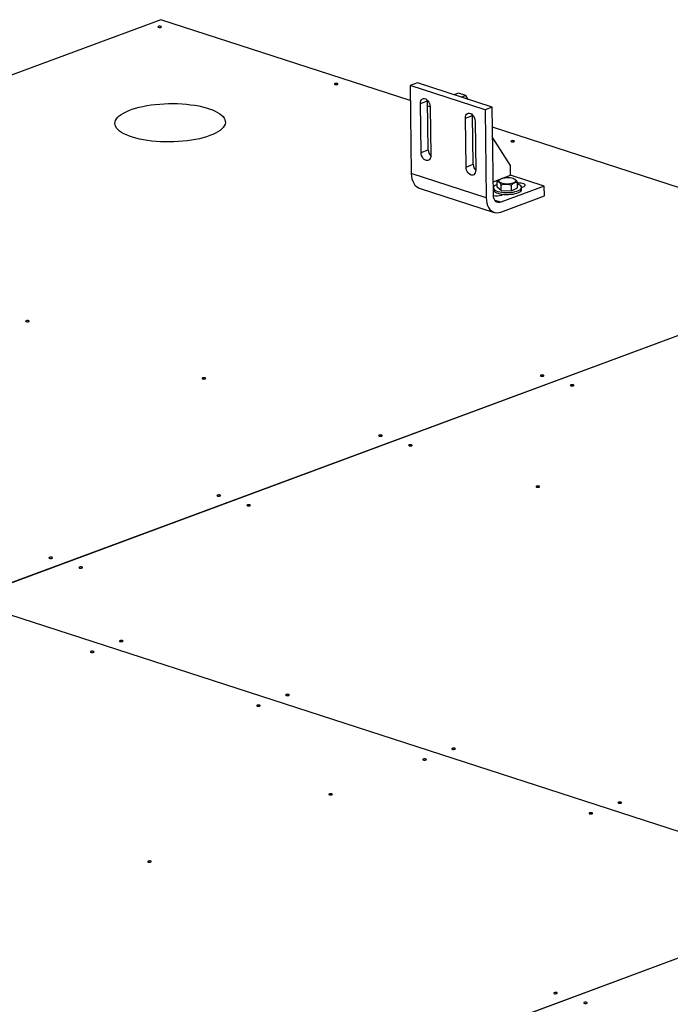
# Model space of a CAD drawing. Header units: millimetres. Extents: x 5 to 589, y 5 to 415.
# Tile 31 of 70: x 328 to 360, y 85 to 132. Entities that reach past the tile are written whole.
import ezdxf

# ---------------------------------------------------------------- set-up
doc = ezdxf.new("R2010")
doc.units = ezdxf.units.MM
doc.layers.add('TRAIT-FORT', color=4, linetype='Continuous', lineweight=25)

msp = doc.modelspace()

# ---------------------------------------------------------------- linework, layer by layer
at = {"layer": 'TRAIT-FORT', "color": 4, "linetype": 'Continuous', "lineweight": 25}
for p, q in [((335.12, 132.397), (326.354, 129.148)), ((347.089, 128.521), (335.12, 132.397)), ((347.427, 129.366), (347.08, 129.238)), ((351.023, 128.202), (347.427, 129.366)), ((350.675, 128.073), (347.08, 129.238)), ((347.08, 129.238), (347.135, 125.018)), ((349.394, 128.878), (349.181, 128.799)), ((349.754, 128.761), (349.394, 128.878)), ((347.575, 128.377), (347.922, 128.506)), ((347.922, 128.506), (347.922, 128.52)), ((347.953, 126.161), (347.922, 128.506)), ((349.754, 128.761), (349.541, 128.682)), ((349.872, 128.575), (349.754, 128.761)), ((347.605, 126.033), (347.575, 128.377)), ((348.042, 128.212), (347.925, 128.25)), ((348.042, 128.226), (348.073, 125.881)), ((351.023, 128.202), (350.675, 128.073)), ((350.675, 128.073), (350.731, 123.853)), ((351.078, 123.982), (351.023, 128.202)), ((349.732, 127.679), (350.079, 127.807)), ((349.762, 125.334), (349.732, 127.679)), ((350.079, 127.807), (350.079, 127.828)), ((350.11, 125.463), (350.079, 127.807)), ((350.199, 127.527), (350.23, 125.183)), ((370.166, 121.048), (351.035, 127.243)), ((351.892, 125.407), (351.042, 126.741)), ((347.605, 126.033), (347.953, 126.161)), ((349.762, 125.334), (350.11, 125.463)), ((351.898, 124.939), (351.892, 125.407)), ((350.731, 123.853), (347.135, 125.018)), ((351.069, 124.631), (351.898, 124.939)), ((351.263, 124.36), (351.259, 124.641)), ((351.435, 124.759), (351.418, 124.752)), ((353.516, 124.415), (351.898, 124.939)), ((352.086, 124.755), (352.055, 124.767)), ((347.522, 124.324), (351.117, 123.16)), ((351.075, 124.336), (351.077, 124.243)), ((351.101, 124.181), (351.076, 124.172)), ((351.455, 124.206), (351.263, 124.36)), ((353.516, 124.415), (351.432, 123.642)), ((351.455, 124.206), (351.452, 124.487)), ((351.455, 124.206), (351.943, 124.191)), ((351.943, 124.191), (351.939, 124.472)), ((351.943, 124.191), (352.237, 124.33)), ((352.237, 124.33), (352.234, 124.612)), ((352.425, 124.347), (352.51, 124.379)), ((352.426, 124.26), (352.425, 124.354)), ((353.522, 123.946), (353.516, 124.415)), ((351.432, 123.642), (351.146, 123.735)), ((351.438, 123.173), (353.522, 123.946)), ((351.467, 123.992), (351.556, 124.025)), ((351.504, 124.031), (351.505, 124.006)), ((370.166, 121.048), (325.696, 104.566)), ((370.174, 121.046), (325.703, 104.564)), ((364.704, 91.929), (325.696, 104.561)), ((364.711, 91.932), (325.703, 104.564)), ((330.449, 76.487), (364.149, 88.977)), ((330.456, 76.484), (364.157, 88.975))]:
    msp.add_line(p, q, dxfattribs=at)
at = {"layer": 'TRAIT-FORT', "color": 4, "linetype": 'Continuous', "lineweight": 25, "flags": 128}
for points in [[(335.127, 132.033), (335.145, 132.043), (335.151, 132.054), (335.144, 132.065), (335.125, 132.074), (335.097, 132.08), (335.065, 132.082), (335.032, 132.079), (335.005, 132.072), (334.987, 132.062), (334.981, 132.051), (334.988, 132.04), (335.007, 132.031), (335.035, 132.025), (335.068, 132.023), (335.1, 132.026), (335.127, 132.033)], [(343.594, 129.291), (343.612, 129.301), (343.618, 129.312), (343.611, 129.323), (343.592, 129.333), (343.564, 129.338), (343.532, 129.34), (343.499, 129.337), (343.472, 129.33), (343.454, 129.321), (343.448, 129.309), (343.455, 129.298), (343.474, 129.289), (343.502, 129.283), (343.534, 129.281), (343.567, 129.284), (343.594, 129.291)], [(347.575, 128.377), (347.58, 128.448), (347.6, 128.51), (347.631, 128.56), (347.672, 128.595), (347.722, 128.613), (347.776, 128.613), (347.833, 128.595), (347.887, 128.56), (347.938, 128.509), (347.981, 128.447), (348.013, 128.376), (348.034, 128.301), (348.042, 128.226)], [(337.473, 126.84), (337.317, 126.786), (337.149, 126.737), (336.97, 126.693), (336.782, 126.654), (336.586, 126.62), (336.383, 126.592), (336.175, 126.569), (335.963, 126.552), (335.748, 126.542), (335.532, 126.537), (335.316, 126.539), (335.102, 126.547), (334.891, 126.56), (334.684, 126.58), (334.484, 126.606), (334.29, 126.637), (334.105, 126.673), (333.93, 126.715), (333.766, 126.762), (333.613, 126.814), (333.474, 126.869), (333.349, 126.929), (333.238, 126.992), (333.143, 127.058), (333.064, 127.127), (333.001, 127.199), (332.956, 127.271), (332.928, 127.345), (332.918, 127.42), (332.925, 127.495), (332.95, 127.57), (332.993, 127.644), (333.052, 127.717), (333.128, 127.788), (333.221, 127.857), (333.329, 127.923), (333.452, 127.986), (333.589, 128.046), (333.739, 128.101), (333.901, 128.153), (334.075, 128.2), (334.258, 128.241), (334.45, 128.278), (334.65, 128.309), (334.856, 128.335), (335.066, 128.354), (335.28, 128.368), (335.495, 128.375), (335.712, 128.377), (335.927, 128.372), (336.14, 128.362), (336.349, 128.345), (336.552, 128.322), (336.75, 128.294), (336.939, 128.26), (337.119, 128.22), (337.289, 128.176), (337.448, 128.127), (337.594, 128.073), (337.726, 128.015), (337.844, 127.954), (337.947, 127.889), (338.034, 127.822), (338.105, 127.751), (338.159, 127.679), (338.195, 127.606), (338.215, 127.531), (338.216, 127.456), (338.2, 127.381), (338.166, 127.307), (338.115, 127.233), (338.047, 127.161), (337.963, 127.091), (337.863, 127.024), (337.747, 126.959), (337.617, 126.898), (337.473, 126.84)], [(349.732, 127.679), (349.738, 127.749), (349.757, 127.812), (349.788, 127.862), (349.829, 127.897), (349.879, 127.915), (349.933, 127.915), (349.99, 127.896), (350.045, 127.861), (350.095, 127.811), (350.138, 127.748), (350.171, 127.678), (350.191, 127.602), (350.199, 127.527)], [(352.061, 126.549), (352.079, 126.559), (352.085, 126.57), (352.078, 126.582), (352.059, 126.591), (352.031, 126.597), (351.998, 126.598), (351.966, 126.596), (351.939, 126.589), (351.921, 126.579), (351.915, 126.567), (351.922, 126.556), (351.941, 126.547), (351.969, 126.541), (352.001, 126.539), (352.034, 126.542), (352.061, 126.549)], [(348.073, 125.881), (348.067, 125.811), (348.048, 125.748), (348.017, 125.698), (347.975, 125.663), (347.926, 125.645), (347.871, 125.645), (347.815, 125.664), (347.76, 125.699), (347.71, 125.749), (347.667, 125.812), (347.634, 125.882), (347.613, 125.958), (347.605, 126.033)], [(350.23, 125.183), (350.224, 125.112), (350.205, 125.05), (350.174, 125), (350.132, 124.965), (350.083, 124.947), (350.028, 124.947), (349.972, 124.965), (349.917, 125), (349.867, 125.051), (349.824, 125.113), (349.791, 125.184), (349.77, 125.259), (349.762, 125.334)], [(347.135, 125.018), (347.144, 124.887), (347.167, 124.764), (347.203, 124.651), (347.252, 124.552), (347.313, 124.466), (347.384, 124.398), (347.465, 124.347), (347.522, 124.324)], [(351.423, 124.754), (351.38, 124.728), (351.352, 124.7), (351.342, 124.671), (351.35, 124.642), (351.374, 124.614), (351.416, 124.589), (351.471, 124.568), (351.538, 124.551), (351.615, 124.54), (351.697, 124.534), (351.782, 124.534), (351.864, 124.541), (351.942, 124.553), (352.011, 124.571), (352.069, 124.593), (352.112, 124.619), (352.139, 124.647), (352.15, 124.676), (352.142, 124.705), (352.117, 124.733), (352.076, 124.758), (352.021, 124.779), (351.953, 124.796), (351.877, 124.808), (351.795, 124.813), (351.71, 124.813), (351.627, 124.806), (351.55, 124.794), (351.481, 124.776), (351.423, 124.754)], [(351.261, 124.501), (351.219, 124.484), (351.158, 124.451), (351.113, 124.415), (351.085, 124.377), (351.075, 124.338), (351.084, 124.3), (351.111, 124.263), (351.155, 124.228), (351.216, 124.196), (351.291, 124.168), (351.379, 124.145), (351.477, 124.128), (351.582, 124.117), (351.692, 124.111), (351.803, 124.112), (351.913, 124.12), (352.019, 124.134), (352.117, 124.153), (352.205, 124.178), (352.281, 124.207), (352.343, 124.24), (352.388, 124.276), (352.416, 124.314), (352.425, 124.352), (352.416, 124.391), (352.389, 124.428), (352.345, 124.463), (352.284, 124.495), (352.235, 124.514)], [(351.077, 124.243), (351.085, 124.206), (351.112, 124.169), (351.157, 124.134), (351.217, 124.102), (351.292, 124.075), (351.38, 124.052), (351.478, 124.034), (351.583, 124.023), (351.693, 124.018), (351.805, 124.019), (351.915, 124.026), (352.02, 124.04), (352.118, 124.059), (352.207, 124.084), (352.282, 124.113), (352.344, 124.146), (352.389, 124.182), (352.417, 124.22), (352.426, 124.258), (352.426, 124.26)], [(352.51, 124.379), (352.557, 124.401), (352.588, 124.426), (352.601, 124.453), (352.595, 124.48), (352.57, 124.506), (352.528, 124.528), (352.472, 124.547), (352.404, 124.559), (352.329, 124.566), (352.251, 124.566), (352.234, 124.566)], [(350.731, 123.853), (350.739, 123.723), (350.762, 123.6), (350.798, 123.487), (350.848, 123.387), (350.908, 123.302), (350.98, 123.234), (351.06, 123.183), (351.148, 123.151), (351.241, 123.139), (351.339, 123.146), (351.438, 123.173)], [(351.432, 123.642), (351.364, 123.626), (351.298, 123.628), (351.237, 123.65), (351.184, 123.688), (351.14, 123.743), (351.107, 123.813), (351.086, 123.893), (351.078, 123.982)], [(328.783, 117.922), (328.801, 117.932), (328.807, 117.943), (328.8, 117.954), (328.781, 117.963), (328.753, 117.969), (328.721, 117.971), (328.688, 117.968), (328.661, 117.961), (328.643, 117.951), (328.637, 117.94), (328.644, 117.929), (328.663, 117.92), (328.691, 117.914), (328.724, 117.912), (328.756, 117.915), (328.783, 117.922)], [(337.25, 115.18), (337.268, 115.19), (337.274, 115.201), (337.267, 115.212), (337.248, 115.222), (337.22, 115.228), (337.188, 115.229), (337.155, 115.226), (337.128, 115.22), (337.11, 115.21), (337.104, 115.198), (337.111, 115.187), (337.13, 115.178), (337.158, 115.172), (337.19, 115.17), (337.223, 115.173), (337.25, 115.18)], [(353.476, 115.314), (353.494, 115.324), (353.5, 115.335), (353.493, 115.346), (353.474, 115.356), (353.446, 115.362), (353.413, 115.363), (353.381, 115.36), (353.354, 115.354), (353.336, 115.344), (353.33, 115.332), (353.337, 115.321), (353.356, 115.312), (353.384, 115.306), (353.416, 115.304), (353.449, 115.307), (353.476, 115.314)], [(354.914, 114.848), (354.932, 114.858), (354.938, 114.87), (354.931, 114.881), (354.912, 114.89), (354.884, 114.896), (354.852, 114.898), (354.819, 114.895), (354.792, 114.888), (354.774, 114.878), (354.768, 114.867), (354.775, 114.855), (354.794, 114.846), (354.822, 114.84), (354.854, 114.839), (354.887, 114.841), (354.914, 114.848)], [(345.717, 112.438), (345.735, 112.448), (345.741, 112.459), (345.734, 112.471), (345.715, 112.48), (345.687, 112.486), (345.654, 112.487), (345.622, 112.485), (345.595, 112.478), (345.577, 112.468), (345.571, 112.457), (345.578, 112.445), (345.597, 112.436), (345.625, 112.43), (345.657, 112.429), (345.69, 112.431), (345.717, 112.438)], [(347.155, 111.973), (347.173, 111.982), (347.179, 111.994), (347.172, 112.005), (347.153, 112.014), (347.125, 112.02), (347.092, 112.022), (347.06, 112.019), (347.033, 112.012), (347.015, 112.002), (347.009, 111.991), (347.016, 111.98), (347.035, 111.97), (347.063, 111.965), (347.095, 111.963), (347.128, 111.966), (347.155, 111.973)], [(353.267, 109.993), (353.285, 110.003), (353.291, 110.015), (353.284, 110.026), (353.265, 110.035), (353.237, 110.041), (353.204, 110.043), (353.172, 110.04), (353.145, 110.033), (353.127, 110.023), (353.121, 110.012), (353.128, 110), (353.147, 109.991), (353.175, 109.985), (353.207, 109.984), (353.24, 109.986), (353.267, 109.993)], [(337.958, 109.562), (337.976, 109.572), (337.982, 109.584), (337.974, 109.595), (337.956, 109.604), (337.928, 109.61), (337.895, 109.612), (337.863, 109.609), (337.835, 109.602), (337.817, 109.592), (337.812, 109.581), (337.819, 109.57), (337.837, 109.56), (337.865, 109.554), (337.898, 109.553), (337.93, 109.556), (337.958, 109.562)], [(339.396, 109.097), (339.414, 109.107), (339.42, 109.118), (339.413, 109.129), (339.394, 109.138), (339.366, 109.144), (339.333, 109.146), (339.301, 109.143), (339.274, 109.136), (339.256, 109.126), (339.25, 109.115), (339.257, 109.104), (339.276, 109.095), (339.303, 109.089), (339.336, 109.087), (339.368, 109.09), (339.396, 109.097)], [(329.902, 106.577), (329.92, 106.587), (329.926, 106.598), (329.919, 106.609), (329.9, 106.618), (329.872, 106.624), (329.839, 106.626), (329.807, 106.623), (329.78, 106.616), (329.762, 106.606), (329.756, 106.595), (329.763, 106.584), (329.782, 106.575), (329.81, 106.569), (329.842, 106.567), (329.875, 106.57), (329.902, 106.577)], [(331.34, 106.111), (331.358, 106.121), (331.364, 106.132), (331.357, 106.144), (331.338, 106.153), (331.31, 106.159), (331.277, 106.16), (331.245, 106.158), (331.218, 106.151), (331.2, 106.141), (331.194, 106.129), (331.201, 106.118), (331.22, 106.109), (331.248, 106.103), (331.28, 106.101), (331.313, 106.104), (331.34, 106.111)], [(333.283, 102.587), (333.301, 102.597), (333.307, 102.608), (333.3, 102.619), (333.281, 102.628), (333.253, 102.634), (333.22, 102.636), (333.188, 102.633), (333.161, 102.626), (333.143, 102.616), (333.137, 102.605), (333.144, 102.594), (333.163, 102.585), (333.191, 102.579), (333.223, 102.577), (333.256, 102.58), (333.283, 102.587)], [(331.893, 102.072), (331.911, 102.081), (331.917, 102.093), (331.91, 102.104), (331.891, 102.113), (331.863, 102.119), (331.831, 102.121), (331.798, 102.118), (331.771, 102.111), (331.753, 102.101), (331.747, 102.09), (331.754, 102.079), (331.773, 102.07), (331.801, 102.064), (331.833, 102.062), (331.866, 102.065), (331.893, 102.072)], [(341.255, 100.005), (341.273, 100.015), (341.279, 100.026), (341.272, 100.038), (341.253, 100.047), (341.225, 100.053), (341.192, 100.054), (341.16, 100.052), (341.132, 100.045), (341.114, 100.035), (341.109, 100.023), (341.116, 100.012), (341.134, 100.003), (341.162, 99.997), (341.195, 99.995), (341.227, 99.998), (341.255, 100.005)], [(339.865, 99.49), (339.883, 99.5), (339.889, 99.511), (339.882, 99.523), (339.863, 99.532), (339.835, 99.538), (339.802, 99.539), (339.77, 99.537), (339.743, 99.53), (339.725, 99.52), (339.719, 99.508), (339.726, 99.497), (339.745, 99.488), (339.773, 99.482), (339.805, 99.48), (339.838, 99.483), (339.865, 99.49)], [(349.226, 97.424), (349.244, 97.434), (349.25, 97.445), (349.243, 97.456), (349.224, 97.465), (349.197, 97.471), (349.164, 97.473), (349.132, 97.47), (349.104, 97.463), (349.086, 97.453), (349.08, 97.442), (349.087, 97.431), (349.106, 97.422), (349.134, 97.416), (349.167, 97.414), (349.199, 97.417), (349.226, 97.424)], [(347.837, 96.909), (347.855, 96.918), (347.861, 96.93), (347.854, 96.941), (347.835, 96.95), (347.807, 96.956), (347.774, 96.958), (347.742, 96.955), (347.715, 96.948), (347.697, 96.938), (347.691, 96.927), (347.698, 96.916), (347.717, 96.906), (347.744, 96.901), (347.777, 96.899), (347.81, 96.902), (347.837, 96.909)], [(343.327, 95.237), (343.345, 95.247), (343.351, 95.258), (343.344, 95.27), (343.325, 95.279), (343.297, 95.285), (343.265, 95.286), (343.232, 95.284), (343.205, 95.277), (343.187, 95.267), (343.181, 95.256), (343.188, 95.244), (343.207, 95.235), (343.235, 95.229), (343.268, 95.228), (343.3, 95.23), (343.327, 95.237)], [(357.198, 94.842), (357.216, 94.852), (357.222, 94.863), (357.215, 94.875), (357.196, 94.884), (357.168, 94.89), (357.136, 94.891), (357.103, 94.889), (357.076, 94.882), (357.058, 94.872), (357.052, 94.86), (357.059, 94.849), (357.078, 94.84), (357.106, 94.834), (357.139, 94.832), (357.171, 94.835), (357.198, 94.842)], [(355.809, 94.327), (355.827, 94.337), (355.832, 94.348), (355.825, 94.36), (355.807, 94.369), (355.779, 94.375), (355.746, 94.376), (355.714, 94.374), (355.686, 94.367), (355.668, 94.357), (355.663, 94.345), (355.67, 94.334), (355.688, 94.325), (355.716, 94.319), (355.749, 94.317), (355.781, 94.32), (355.809, 94.327)], [(334.638, 92.017), (334.656, 92.027), (334.662, 92.038), (334.655, 92.049), (334.636, 92.058), (334.608, 92.064), (334.575, 92.066), (334.543, 92.063), (334.516, 92.056), (334.498, 92.046), (334.492, 92.035), (334.499, 92.024), (334.518, 92.015), (334.546, 92.009), (334.578, 92.007), (334.611, 92.01), (334.638, 92.017)], [(354.115, 85.71), (354.133, 85.72), (354.138, 85.731), (354.131, 85.742), (354.113, 85.751), (354.085, 85.757), (354.052, 85.759), (354.02, 85.756), (353.992, 85.749), (353.974, 85.739), (353.969, 85.728), (353.976, 85.717), (353.994, 85.708), (354.022, 85.702), (354.055, 85.7), (354.087, 85.703), (354.115, 85.71)], [(355.553, 85.244), (355.571, 85.254), (355.577, 85.265), (355.57, 85.276), (355.551, 85.286), (355.523, 85.292), (355.49, 85.293), (355.458, 85.29), (355.43, 85.284), (355.413, 85.274), (355.407, 85.262), (355.414, 85.251), (355.433, 85.242), (355.46, 85.236), (355.493, 85.234), (355.525, 85.237), (355.553, 85.244)]]:
    msp.add_lwpolyline(points, dxfattribs=at)
at = {"layer": 'TRAIT-FORT', "color": 4, "linetype": 'Continuous', "lineweight": 25}
for centre, radius, start, end in [((348.413, 126.17), 0.46, 181.0461, 222.3016), ((350.57, 125.471), 0.46, 181.0461, 222.3016), ((351.222, 124.759), 0.805, 259.698, 287.7096)]:
    msp.add_arc(centre, radius, start, end, dxfattribs=at)
for points, knots in [([(351.259, 124.641), (351.297, 124.674), (351.349, 124.721), (351.403, 124.743), (351.418, 124.75)], [0, 0, 0, 0, 0.715047, 1, 1, 1, 1]), ([(351.452, 124.487), (351.435, 124.511), (351.401, 124.559), (351.351, 124.606), (351.303, 124.633), (351.274, 124.639), (351.259, 124.641)], [0, 0, 0, 0, 0.264605, 0.534948, 0.765343, 1, 1, 1, 1]), ([(352.086, 124.754), (352.088, 124.754), (352.107, 124.749), (352.141, 124.723), (352.189, 124.675), (352.219, 124.633), (352.234, 124.612)], [0, 0, 0, 0, 0.036028, 0.390399, 0.692407, 1, 1, 1, 1]), ([(351.452, 124.487), (351.494, 124.496), (351.579, 124.514), (351.706, 124.518), (351.827, 124.503), (351.901, 124.482), (351.939, 124.472)], [0, 0, 0, 0, 0.2646049, 0.5349477, 0.7653431, 1, 1, 1, 1]), ([(351.939, 124.472), (351.976, 124.504), (352.038, 124.557), (352.128, 124.597), (352.189, 124.61), (352.224, 124.611), (352.234, 124.612)], [0, 0, 0, 0, 0.385549, 0.637642, 0.896546, 1, 1, 1, 1])]:
    msp.add_open_spline(points, degree=3, knots=knots, dxfattribs=at)

doc.saveas('drawing.dxf')
